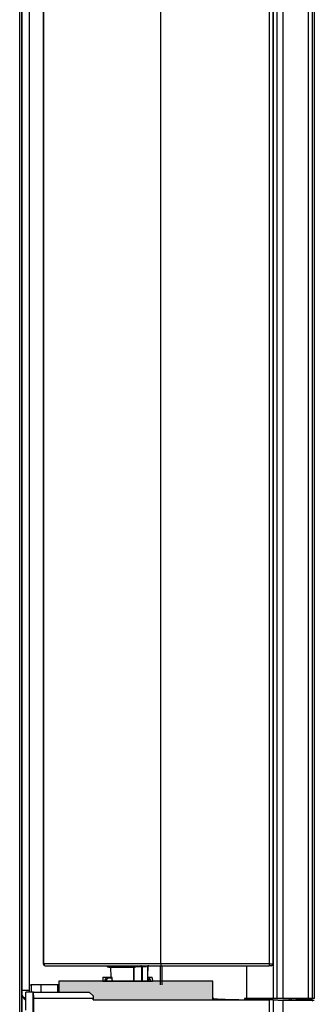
# Model space of a CAD drawing. Header units: millimetres. Extents: x 70863 to 97198, y -18528 to 3008.
# Tile 136 of 148: x 87305.51 to 87313.35, y -6634.56 to -6608.3. Entities that reach past the tile are written whole.
import ezdxf

# ---------------------------------------------------------------- set-up
doc = ezdxf.new("R2010")
doc.units = ezdxf.units.MM
doc.layers.add('wod-kan-hvac', color=3, linetype='Continuous')

# ---------------------------------------------------------------- blocks, each defined once
blk = doc.blocks.new('PY3_panel')
at = {"linetype": 'ByBlock'}
blk.add_hatch(color=0, dxfattribs=at).paths.add_polyline_path([(584.38, 128.34), (585.4, 127.33), (585.4, 126.31), (617.27, 126.31), (617.27, 130.27), (617.27, 131.3), (601.17, 131.3), (587.98, 131.3), (576.28, 131.3), (576.28, 128.34)], flags=0)
at = {"color": 0, "linetype": 'ByBlock', "lineweight": 25}
for p, q in [((565.86, 78.53), (565.86, 557.12)), ((566.37, 557.12), (566.37, 78.53)), ((566.39, 557.14), (566.39, 78.51)), ((633.33, 508.97), (633.33, 126.68)), ((634.32, 508.97), (634.32, 126.68)), ((635.9, 508.97), (635.9, 126.68)), ((642.67, 508.97), (642.67, 126.68)), ((643.69, 508.97), (643.69, 126.68)), ((644.29, 508.97), (644.29, 126.68)), ((568.44, 128.86), (568.44, 506.8)), ((572.12, 499.75), (572.12, 135.91)), ((572.32, 135.91), (572.32, 499.75)), ((603.47, 135.91), (603.47, 499.75)), ((632.29, 499.75), (632.29, 135.91)), ((633.32, 135.91), (633.32, 499.75)), ((572.12, 135.91), (572.32, 135.91)), ((603.47, 135.91), (572.32, 135.91)), ((572.32, 135.91), (572.33, 135.81)), ((572.33, 135.81), (572.34, 135.71)), ((572.34, 135.71), (572.37, 135.62)), ((572.37, 135.62), (572.41, 135.55)), ((572.41, 135.55), (572.46, 135.48)), ((572.46, 135.48), (572.51, 135.43)), ((572.51, 135.43), (572.57, 135.41)), ((572.57, 135.41), (572.63, 135.4)), ((572.63, 135.4), (603.47, 135.4)), ((585.08, 135.4), (585.08, 135.36)), ((586.6, 135.36), (586.6, 135.4)), ((586.68, 135.4), (586.68, 135.36)), ((588.22, 135.36), (588.22, 135.4)), ((588.34, 135.4), (588.34, 135.36)), ((589.46, 134.99), (589.4, 135.01)), ((589.55, 134.99), (589.46, 134.99)), ((589.55, 134.99), (596.57, 134.99)), ((589.56, 134.99), (589.55, 134.99)), ((589.86, 135.36), (589.86, 135.4)), ((589.98, 135.4), (589.98, 135.36)), ((590.07, 134.99), (590.08, 132.32)), ((591.51, 135.36), (591.51, 135.4)), ((595.13, 135.4), (595.13, 135.36)), ((596.11, 134.99), (596.12, 134.58)), ((596.12, 134.58), (596.12, 132.94)), ((596.36, 135.36), (596.36, 135.4)), ((596.81, 135.19), (598.3, 135.19)), ((598.3, 135.19), (598.31, 131.3)), ((598.58, 135.27), (598.57, 135.23)), ((598.57, 135.23), (598.57, 135.19)), ((598.57, 135.19), (599.63, 135.19)), ((598.58, 131.3), (598.57, 135.19)), ((598.6, 135.34), (598.58, 135.31)), ((598.58, 135.31), (598.58, 135.27)), ((598.61, 135.36), (598.6, 135.34)), ((598.63, 135.38), (598.61, 135.36)), ((598.65, 135.39), (598.63, 135.38)), ((598.67, 135.4), (598.65, 135.39)), ((599.71, 135.4), (599.71, 135.36)), ((599.94, 134.78), (599.92, 133.14)), ((599.95, 135.27), (599.94, 135.23)), ((599.94, 135.23), (599.94, 135.19)), ((599.94, 135.19), (599.94, 134.78)), ((599.97, 135.31), (599.95, 135.27)), ((599.98, 135.34), (599.97, 135.31)), ((599.97, 131.3), (600.01, 135.19)), ((600, 135.36), (599.98, 135.34)), ((600.03, 135.38), (600, 135.36)), ((600.05, 135.39), (600.03, 135.38)), ((600.08, 135.4), (600.05, 135.39)), ((601.26, 135.36), (601.26, 135.4)), ((603.29, 135.4), (603.29, 130.27)), ((603.47, 135.91), (603.47, 135.4)), ((632.29, 135.91), (603.47, 135.91)), ((603.47, 135.4), (632.29, 135.4)), ((603.67, 135.4), (603.67, 130.27)), ((626.21, 135.4), (626.21, 126.68)), ((632.29, 135.91), (632.29, 135.4)), ((632.29, 135.91), (633.32, 135.91)), ((632.81, 135.4), (632.29, 135.4)), ((587.99, 132.12), (587.98, 131.3)), ((588.94, 132.26), (588.05, 132.26)), ((588.2, 132.32), (589.04, 132.32)), ((588.98, 131.73), (588.83, 131.3)), ((589.2, 132.12), (588.98, 131.73)), ((588.98, 131.73), (588.99, 131.3)), ((589.04, 132.32), (590.3, 132.32)), ((590.47, 132.12), (589.2, 132.12)), ((590.48, 131.3), (590.47, 132.12)), ((590.52, 131.3), (590.51, 132.12)), ((596.12, 132.94), (596.13, 131.3)), ((599.92, 133.14), (599.9, 131.3)), ((599.98, 132.32), (600.12, 132.32)), ((600.17, 131.73), (599.98, 132.07)), ((600.12, 132.32), (600.96, 132.32)), ((600.17, 131.3), (600.17, 131.73)), ((601.1, 132.26), (600.22, 132.26)), ((601.16, 132.12), (601.17, 131.3)), ((566.39, 128.86), (568.44, 128.86)), ((568.44, 130.27), (568.94, 130.27)), ((568.94, 130.27), (568.94, 128.32)), ((571.52, 130.27), (568.94, 130.27)), ((571.52, 130.27), (571.52, 128.34)), ((575.91, 130.27), (571.52, 130.27)), ((575.91, 130.27), (575.91, 128.34)), ((576.28, 130.27), (575.91, 130.27)), ((587.98, 131.3), (601.17, 131.3)), ((617.27, 126.31), (617.27, 130.27)), ((567.46, 126.81), (566.88, 126.81)), ((567.46, 126.73), (566.96, 126.73)), ((567.46, 128.3), (567.52, 128.32)), ((567.46, 123.7), (567.46, 128.3)), ((567.52, 123.53), (567.52, 128.32)), ((569.47, 128.32), (567.52, 128.32)), ((569.55, 128.34), (569.47, 128.32)), ((569.47, 75.44), (569.47, 128.32)), ((569.6, 126.64), (569.55, 128.34)), ((569.55, 128.34), (584.38, 128.34)), ((569.6, 75.44), (569.6, 126.64)), ((585.4, 126.64), (569.6, 126.64)), ((584.38, 128.34), (585.4, 127.33)), ((585.4, 127.33), (585.4, 126.64)), ((585.4, 126.31), (585.4, 126.64)), ((585.4, 126.31), (632.37, 126.31)), ((617.54, 126.62), (617.27, 126.62)), ((625.75, 126.68), (625.75, 126.33)), ((626.04, 126.54), (625.75, 126.68)), ((626.04, 126.31), (626.04, 126.54)), ((632.7, 126.54), (626.04, 126.54)), ((633.33, 126.68), (626.21, 126.68)), ((632.37, 9.46), (632.37, 126.31)), ((632.7, 126.54), (633.33, 126.67)), ((633.33, 126.68), (633.33, 126.67)), ((634.32, 126.68), (633.33, 126.68)), ((633.36, 126.3), (633.36, 9.46)), ((633.36, 126.3), (635.9, 126.13)), ((634.32, 126.68), (634.33, 126.54)), ((635.9, 126.68), (634.32, 126.68)), ((635.91, 126.59), (634.33, 126.54)), ((635.91, 126.59), (635.9, 126.68)), ((642.67, 126.68), (635.9, 126.68)), ((635.9, 126.13), (635.9, 6.92)), ((642.67, 126.13), (635.9, 126.13)), ((637.6, 126.59), (635.91, 126.59)), ((637.6, 126.59), (637.6, 126.13)), ((638.11, 126.59), (638.14, 126.58)), ((638.11, 126.13), (638.11, 126.59)), ((642.67, 126.58), (638.14, 126.58)), ((638.14, 126.58), (638.14, 126.13)), ((639.37, 126.21), (639.37, 126.13)), ((643.9, 126.21), (639.37, 126.21)), ((642.67, 126.68), (642.67, 126.58)), ((643.69, 126.68), (642.67, 126.68)), ((643.47, 126.21), (643.47, 126.58)), ((643.69, 126.68), (643.71, 126.59)), ((644.29, 126.68), (643.69, 126.68)), ((643.69, 126.11), (643.9, 126.05)), ((644.29, 126.68), (643.71, 126.59)), ((643.9, 126.05), (643.9, 126.21)), ((643.9, 126.21), (644.27, 126.17))]:
    blk.add_line(p, q, dxfattribs=at)
at = {"color": 0, "linetype": 'ByBlock'}
for p, q in [((617.27, 131.3), (576.28, 131.3)), ((576.28, 131.3), (576.28, 128.34)), ((617.27, 131.3), (576.28, 131.3)), ((576.28, 131.3), (576.28, 128.34)), ((617.27, 126.31), (617.27, 131.3)), ((617.27, 126.31), (617.27, 131.3)), ((576.28, 128.34), (584.38, 128.34)), ((576.28, 128.34), (584.38, 128.34)), ((584.38, 128.34), (585.4, 127.33)), ((584.38, 128.34), (585.4, 127.33)), ((585.4, 127.33), (585.4, 126.31)), ((585.4, 127.33), (585.4, 126.31)), ((585.4, 126.31), (617.27, 126.31)), ((585.4, 126.31), (617.27, 126.31))]:
    blk.add_line(p, q, dxfattribs=at)
at = {"color": 0, "linetype": 'ByBlock', "lineweight": 25}
for centre, radius, start, end in [((572.63, 135.91), 0.512, 180, 270), ((589.55, 135.5), 0.512, 191.537, 270), ((598.11, 135.21), 0.189, 355.3183, 83.8177), ((600.22, 135.19), 0.205, 90.0043, 179.4425), ((632.81, 135.91), 0.512, 270, 0), ((588.72, 131.57), 0.305, 32.0351, 91.7731), ((589.04, 132.19), 0.126, 92.9615, 148.4542), ((588.95, 131.96), 0.305, 31.9713, 91.985), ((589.02, 132.13), 0.189, 355.3183, 83.8177), ((590.3, 132.12), 0.205, 0.6388, 90), ((590.28, 132.13), 0.189, 355.3183, 83.8177), ((590.42, 137.54), 5.43, 270.5718, 270.9632), ((600.21, 131.95), 0.309, 88.3334, 139.7327), ((600.13, 132.15), 0.167, 93.0201, 155.4872), ((600.11, 132.19), 0.126, 31.5458, 87.0385), ((600.43, 131.57), 0.305, 88.2269, 147.9649)]:
    blk.add_arc(centre, radius, start, end, dxfattribs=at)
for centre, major_axis, ratio, start_param, end_param in [((591.69, 421.88), (-5.09, 712.36), 0.004004, 4.292194, 4.29786), ((568.41, 128.86), (0, 2.05), 0.017455, 4.446006, 4.712389), ((568.42, 128.17), (-1.45, -1.45), 0.999695, 5.659914, 6.585464), ((568.39, 128.15), (-1.45, -1.45), 0.999695, 5.715443, 6.597253), ((626.21, 126.49), (22.55, 0), 0.008727, 1.570796, 1.591206), ((632.37, 126.29), (1.02, 0), 0.017455, 0.261799, 1.570796), ((637.6, 126.59), (0.512, 0), 0.008727, 0.017453, 1.570796), ((642.67, 126.11), (1.02, 0), 0.017455, 0.05236, 1.570796)]:
    blk.add_ellipse(centre, major_axis=major_axis, ratio=ratio, start_param=start_param, end_param=end_param, dxfattribs=at)
for points, knots in [([(596.81, 135.19), (596.79, 135.16), (596.76, 135.09), (596.68, 135.01), (596.61, 134.99), (596.57, 134.99), (596.57, 134.99)], [0, 0, 0, 0, 0.243164, 0.60016, 0.963688, 1, 1, 1, 1]), ([(596.67, 135.4), (596.69, 135.39), (596.73, 135.39), (596.78, 135.36), (596.81, 135.31), (596.82, 135.26), (596.82, 135.22), (596.81, 135.2), (596.81, 135.19)], [0, 0, 0, 0, 0.1991, 0.398659, 0.587203, 0.762818, 0.942507, 1, 1, 1, 1]), ([(598.57, 135.19), (598.55, 135.19), (598.5, 135.19), (598.43, 135.19), (598.37, 135.19), (598.32, 135.19), (598.3, 135.19), (598.3, 135.19)], [0, 0, 0, 0, 0.229708, 0.459405, 0.689092, 0.918785, 1, 1, 1, 1]), ([(588.05, 132.26), (588.04, 132.25), (588.02, 132.23), (588, 132.18), (587.99, 132.14), (587.99, 132.12), (587.99, 132.12)], [0, 0, 0, 0, 0.172133, 0.422321, 0.91395, 1, 1, 1, 1]), ([(588.05, 132.26), (588.07, 132.28), (588.11, 132.31), (588.16, 132.32), (588.19, 132.32), (588.2, 132.32), (588.2, 132.32)], [0, 0, 0, 0, 0.437636, 0.874722, 0.977548, 1, 1, 1, 1]), ([(588.5, 131.3), (588.51, 131.34), (588.54, 131.52), (588.64, 131.72), (588.71, 131.87)], [0, 0, 0, 0, 0.271909, 1, 1, 1, 1]), ([(588.71, 131.87), (588.77, 131.97), (588.84, 132.1), (588.92, 132.23), (588.94, 132.26)], [0, 0, 0, 0, 0.736455, 1, 1, 1, 1]), ([(600.33, 131.3), (600.33, 131.3), (600.3, 131.44), (600.24, 131.58), (600.17, 131.73)], [0, 0, 0, 0, 0.013483, 1, 1, 1, 1]), ([(600.22, 132.26), (600.26, 132.19), (600.34, 132.05), (600.41, 131.92), (600.44, 131.87)], [0, 0, 0, 0, 0.582768, 1, 1, 1, 1]), ([(600.44, 131.87), (600.52, 131.72), (600.62, 131.52), (600.64, 131.34), (600.65, 131.3)], [0, 0, 0, 0, 0.728091, 1, 1, 1, 1]), ([(600.96, 132.32), (600.96, 132.32), (600.97, 132.32), (601, 132.32), (601.05, 132.31), (601.08, 132.28), (601.1, 132.26)], [0, 0, 0, 0, 0.022452, 0.125278, 0.562364, 1, 1, 1, 1]), ([(601.16, 132.12), (601.16, 132.14), (601.16, 132.17), (601.14, 132.22), (601.12, 132.24), (601.11, 132.26), (601.1, 132.26)], [0, 0, 0, 0, 0.533587, 0.759932, 0.934563, 1, 1, 1, 1]), ([(617.49, 126.31), (617.5, 126.35), (617.53, 126.44), (617.53, 126.56), (617.54, 126.62)], [0, 0, 0, 0, 0.456157, 1, 1, 1, 1]), ([(617.54, 126.62), (618.19, 126.56), (618.85, 126.52), (620.19, 126.45), (620.87, 126.43), (622.93, 126.36), (624.33, 126.34), (625.75, 126.33)], [0, 0, 0, 0, 0.25, 0.25, 0.5, 0.5, 1, 1, 1, 1]), ([(633.65, 126.54), (633.55, 126.54), (633.44, 126.54), (633.33, 126.54), (633.24, 126.54), (633.14, 126.54), (633.05, 126.54)], [0.0006575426, 0.0006575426, 0.0006575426, 0.0006575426, 0.0009704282, 0.0009704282, 0.0009704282, 0.0012492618, 0.0012492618, 0.0012492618, 0.0012492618]), ([(634.33, 126.54), (634.21, 126.54), (634.09, 126.54), (633.97, 126.54), (633.87, 126.54), (633.76, 126.54), (633.65, 126.54)], [0, 0, 0, 0, 0.0003446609, 0.0003446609, 0.0003446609, 0.0006575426, 0.0006575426, 0.0006575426, 0.0006575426]), ([(643.71, 126.59), (643.69, 126.58), (643.67, 126.58), (643.63, 126.58), (643.61, 126.58), (643.55, 126.58), (643.51, 126.58), (643.47, 126.58)], [0, 0, 0, 0, 0.25, 0.25, 0.5, 0.5, 1, 1, 1, 1])]:
    blk.add_open_spline(points, degree=3, knots=knots, dxfattribs=at)
for points in [[(633.05, 126.54), (632.93, 126.54), (632.81, 126.54), (632.7, 126.54)], [(642.67, 126.58), (642.93, 126.58), (643.2, 126.58), (643.47, 126.58)]]:
    blk.add_open_spline(points, degree=3, dxfattribs=at)

msp = doc.modelspace()

# ---------------------------------------------------------------- block references
at = {"layer": 'wod-kan-hvac', "color": 96, "xscale": 0.09999999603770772, "yscale": 0.09999999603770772, "zscale": 0.09999999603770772}
msp.add_blockref('PY3_panel', (87248.925, -6647.073, 1268.675), dxfattribs=at)

doc.saveas('drawing.dxf')
